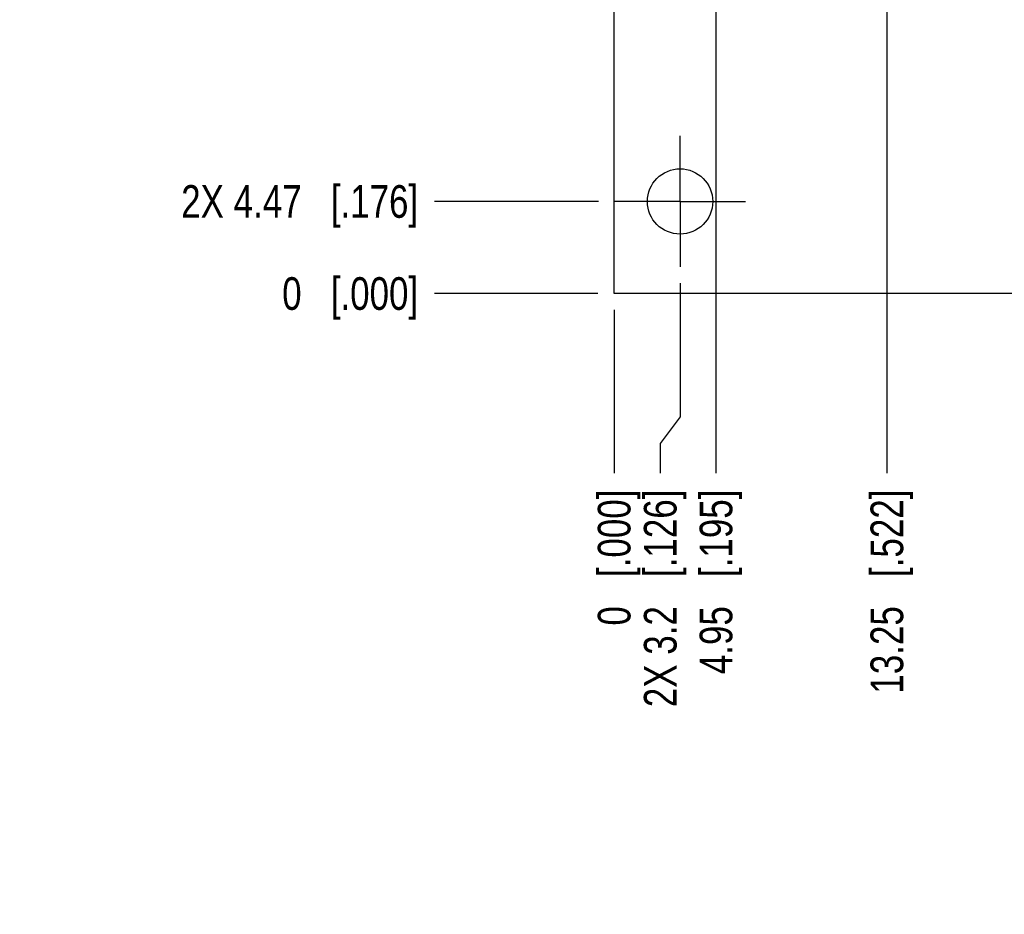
# Model space of a CAD drawing. Header units: inches. Extents: x 0 to 34, y 0 to 22.
# Tile 3 of 24: x 7.6 to 11.4, y 5.5 to 8.9. Entities that reach past the tile are written whole.
import ezdxf

# ---------------------------------------------------------------- set-up
doc = ezdxf.new("R2010")
doc.units = ezdxf.units.IN
doc.header["$LTSCALE"] = 1.87
doc.header["$MEASUREMENT"] = 0
doc.linetypes.add('CENTER', pattern=[0.6, 0.375, -0.075, 0.075, -0.075])
doc.layers.get('0').update_dxf_attribs({"linetype": 'CONTINUOUS'})
doc.layers.add('02___PRT_ALL_AXES', color=7, linetype='CONTINUOUS')
doc.layers.add('DIMENSIONS', color=7, linetype='CONTINUOUS')
doc.styles.get("Standard").update_dxf_attribs({"font": 'txt', "width": 0.8})
doc.dimstyles.new('DIMSTYLE_1', dxfattribs={"dimtxt": 0.125, "dimasz": 0.18, "dimexe": 0.125, "dimexo": 0.0625, "dimgap": 0.03125, "dimtad": 0, "dimtih": 1, "dimtoh": 1, "dimdec": 3, "dimlfac": 0.5, "dimdsep": 46, "dimtxsty": 'STANDARD', "dimblk": '_FILLED', "dimblk1": '_FILLED', "dimblk2": '_FILLED', "dimcen": 0.09, "dimadec": 0, "dimazin": 0, "dimtp": 0.001, "dimtm": 0.001, "dimtfac": 1, "dimtdec": 3, "dimtofl": 0, "dimtmove": 0, "dimatfit": 3, "dimldrblk": '_FILLED', "dimfxl": 1, "dimtolj": 1, "dimarcsym": 0})
doc.dimstyles.new('DIMSTYLE_2', dxfattribs={"dimtxt": 0.125, "dimasz": 0.18, "dimexe": 0.125, "dimexo": 0.0625, "dimgap": 0.03125, "dimtad": 0, "dimtih": 1, "dimtoh": 1, "dimdec": 3, "dimlfac": 0.5, "dimdsep": 46, "dimtxsty": 'STANDARD', "dimblk": '_FILLED', "dimblk1": '_FILLED', "dimblk2": '_FILLED', "dimcen": 0.09, "dimadec": 0, "dimazin": 0, "dimtfac": 1, "dimtdec": 3, "dimtofl": 0, "dimtmove": 0, "dimatfit": 3, "dimldrblk": '_FILLED', "dimfxl": 1, "dimtolj": 1, "dimarcsym": 0})
doc.dimstyles.new('DIMSTYLE_3', dxfattribs={"dimtxt": 0.125, "dimasz": 0.18, "dimexe": 0.125, "dimexo": 0.0625, "dimgap": 0.03125, "dimtad": 0, "dimtih": 1, "dimtoh": 1, "dimdec": 3, "dimlfac": 0.5, "dimdsep": 46, "dimtxsty": 'STANDARD', "dimblk": '_FILLED', "dimblk1": '_FILLED', "dimblk2": '_FILLED', "dimcen": 0.09, "dimadec": 0, "dimazin": 0, "dimtp": 0.01, "dimtm": 0.01, "dimtfac": 1, "dimtdec": 3, "dimtofl": 0, "dimtmove": 0, "dimatfit": 3, "dimldrblk": '_FILLED', "dimfxl": 1, "dimtolj": 1, "dimarcsym": 0})

# ---------------------------------------------------------------- blocks, each defined once
blk = doc.blocks.new('*D0')
at = {"layer": 'DIMENSIONS', "color": 2, "linetype": 'CONTINUOUS'}
blk.add_line((9.8019, 8.2144), (9.1746, 8.2144), dxfattribs=at)
at = {"layer": 'DIMENSIONS', "color": 2, "linetype": 'CONTINUOUS', "insert": (9.1121, 8.2769), "char_height": 0.125, "width": 1.425, "attachment_point": 3, "line_spacing_factor": 0.9}
blk.add_mtext('2X 4.47{\\Ftxt.shx;\\W1.000000;\\H0.125000; }[.176]', dxfattribs=at)
blk = doc.blocks.new('_FILLED')
at = {"color": 0, "linetype": 'BYBLOCK'}
blk.add_solid([(0, 0), (-1, 0.174), (-1, -0.174)], dxfattribs=at)
blk = doc.blocks.new('*D1')
at = {"layer": 'DIMENSIONS', "color": 2, "linetype": 'CONTINUOUS'}
blk.add_line((9.7996, 7.8621), (9.1746, 7.8621), dxfattribs=at)
at = {"layer": 'DIMENSIONS', "color": 2, "linetype": 'CONTINUOUS', "insert": (9.1121, 7.9246), "char_height": 0.125, "width": 0.825, "attachment_point": 3, "line_spacing_factor": 0.9}
blk.add_mtext('0{\\Ftxt.shx;\\W1.000000;\\H0.125000; }[.000]', dxfattribs=at)
blk = doc.blocks.new('*D2')
at = {"layer": 'DIMENSIONS', "color": 2, "linetype": 'CONTINUOUS'}
blk.add_line((9.8019, 13.862), (9.1746, 13.862), dxfattribs=at)
at = {"layer": 'DIMENSIONS', "color": 2, "linetype": 'CONTINUOUS', "insert": (9.1121, 13.9245), "char_height": 0.125, "width": 1.525, "attachment_point": 3, "line_spacing_factor": 0.9}
blk.add_mtext('2X 76.2{\\Ftxt.shx;\\W1.000000;\\H0.125000; }[3.000]', dxfattribs=at)
blk = doc.blocks.new('*D3')
at = {"layer": 'DIMENSIONS', "color": 2, "linetype": 'CONTINUOUS'}
blk.add_line((10.0643, 9.3209), (9.1746, 9.3209), dxfattribs=at)
at = {"layer": 'DIMENSIONS', "color": 2, "linetype": 'CONTINUOUS', "insert": (9.1121, 9.3834), "char_height": 0.125, "width": 1.225, "attachment_point": 3, "line_spacing_factor": 0.9}
blk.add_mtext('18.53{\\Ftxt.shx;\\W1.000000;\\H0.125000; }[.729]', dxfattribs=at)
blk = doc.blocks.new('*D4')
at = {"layer": 'DIMENSIONS', "color": 2, "linetype": 'CONTINUOUS'}
blk.add_line((10.2518, 9.1334), (10.2518, 7.1746), dxfattribs=at)
at = {"layer": 'DIMENSIONS', "color": 2, "linetype": 'CONTINUOUS', "insert": (10.1893, 7.1121), "char_height": 0.125, "width": 1.125, "attachment_point": 3, "rotation": 90, "line_spacing_factor": 0.9}
blk.add_mtext('4.95{\\Ftxt.shx;\\W1.000000;\\H0.125000; }[.195]', dxfattribs=at)
blk = doc.blocks.new('*D5')
at = {"layer": 'DIMENSIONS', "color": 2, "linetype": 'CONTINUOUS'}
blk.add_line((9.8621, 7.7996), (9.8621, 7.1746), dxfattribs=at)
at = {"layer": 'DIMENSIONS', "color": 2, "linetype": 'CONTINUOUS', "insert": (9.7996, 7.1121), "char_height": 0.125, "width": 0.825, "attachment_point": 3, "rotation": 90, "line_spacing_factor": 0.9}
blk.add_mtext('0{\\Ftxt.shx;\\W1.000000;\\H0.125000; }[.000]', dxfattribs=at)
blk = doc.blocks.new('*D6')
at = {"layer": 'DIMENSIONS', "color": 2, "linetype": 'CONTINUOUS'}
blk.add_line((10.9058, 9.1334), (10.9058, 7.1746), dxfattribs=at)
at = {"layer": 'DIMENSIONS', "color": 2, "linetype": 'CONTINUOUS', "insert": (10.8433, 7.1121), "char_height": 0.125, "width": 1.225, "attachment_point": 3, "rotation": 90, "line_spacing_factor": 0.9}
blk.add_mtext('13.25{\\Ftxt.shx;\\W1.000000;\\H0.125000; }[.522]', dxfattribs=at)
blk = doc.blocks.new('*D8')
at = {"layer": 'DIMENSIONS', "color": 2, "linetype": 'CONTINUOUS'}
blk.add_line((16.1981, 7.7996), (16.1981, 7.1746), dxfattribs=at)
at = {"layer": 'DIMENSIONS', "color": 2, "linetype": 'CONTINUOUS', "insert": (16.1356, 7.1121), "char_height": 0.125, "width": 1.325, "attachment_point": 3, "rotation": 90, "line_spacing_factor": 0.9}
blk.add_mtext('80.47{\\Ftxt.shx;\\W1.000000;\\H0.125000; }[3.168]', dxfattribs=at)
blk = doc.blocks.new('*D9')
at = {"layer": 'DIMENSIONS', "color": 2, "linetype": 'CONTINUOUS'}
blk.add_line((15.9121, 7.9019), (15.9121, 7.1746), dxfattribs=at)
at = {"layer": 'DIMENSIONS', "color": 2, "linetype": 'CONTINUOUS', "insert": (15.8496, 7.1121), "char_height": 0.125, "width": 1.625, "attachment_point": 3, "rotation": 90, "line_spacing_factor": 0.9}
blk.add_mtext('2X 76.84{\\Ftxt.shx;\\W1.000000;\\H0.125000; }[3.025]', dxfattribs=at)
blk = doc.blocks.new('*D10')
at = {"layer": 'DIMENSIONS', "color": 2, "linetype": 'CONTINUOUS'}
for p, q in [((10.1144, 7.9019), (10.1144, 7.3905)), ((10.1144, 7.3905), (10.0385, 7.2882)), ((10.0385, 7.2882), (10.0385, 7.1746))]:
    blk.add_line(p, q, dxfattribs=at)
at = {"layer": 'DIMENSIONS', "color": 2, "linetype": 'CONTINUOUS', "insert": (9.976, 7.1121), "char_height": 0.125, "width": 1.325, "attachment_point": 3, "rotation": 90, "line_spacing_factor": 0.9}
blk.add_mtext('2X 3.2{\\Ftxt.shx;\\W1.000000;\\H0.125000; }[.126]', dxfattribs=at)
blk = doc.blocks.new('*D14')
at = {"layer": 'DIMENSIONS', "color": 2, "linetype": 'CONTINUOUS'}
blk.add_line((9.7996, 15.9621), (9.1746, 15.9621), dxfattribs=at)
at = {"layer": 'DIMENSIONS', "color": 2, "linetype": 'CONTINUOUS', "insert": (9.1121, 16.0246), "char_height": 0.125, "width": 1.425, "attachment_point": 3, "line_spacing_factor": 0.9}
blk.add_mtext('102.87{\\Ftxt.shx;\\W1.000000;\\H0.125000; }[4.050]', dxfattribs=at)

msp = doc.modelspace()

# ---------------------------------------------------------------- linework, layer by layer
at = {"color": 7, "linetype": 'CONTINUOUS'}
for p, q in [((9.8621, 7.8621), (9.8621, 15.9621)), ((16.1981, 7.8621), (9.8621, 7.8621))]:
    msp.add_line(p, q, dxfattribs=at)
at = {"layer": '02___PRT_ALL_AXES', "color": 7, "linetype": 'CENTER'}
for q in [(10.1144, 8.4649), (9.864, 8.2144), (10.1144, 7.9639), (10.3649, 8.2144)]:
    msp.add_line((10.1144, 8.2144), q, dxfattribs=at)
at = {"layer": '02___PRT_ALL_AXES', "color": 7, "linetype": 'CONTINUOUS'}
msp.add_circle((10.1144, 8.2144), 0.125, dxfattribs=at)

# ---------------------------------------------------------------- dimensions: what is measured, and where the dimension line sits
at = {"layer": 'DIMENSIONS', "color": 2, "linetype": 'CONTINUOUS'}
for feature_location, offset, dtype, origin, dimstyle, picture, middle in [((9.7996, 15.9621), (-0.625, 0), 0, (9.8621, 7.8621), 'DIMSTYLE_3', '*D14', (8.3996, 15.9621)), ((10.0643, 9.3209), (-0.8897, 0), 0, (10.1268, 7.8621), 'DIMSTYLE_1', '*D3', (8.4996, 9.3209)), ((10.9058, 9.1334), (0, -1.9588), 1, (9.8621, 9.1959), 'DIMSTYLE_3', '*D6', (10.9058, 6.4996)), ((10.2518, 9.1334), (0, -1.9588), 1, (9.8621, 7.8621), 'DIMSTYLE_3', '*D4', (10.2518, 6.5496)), ((9.7996305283, 7.8620792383), (-0.625, 0), 0, (9.8621305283, 7.8620792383), 'DIMSTYLE_2', '*D1', (8.6996305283, 7.8620792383)), ((9.8621305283, 7.7995792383), (0, -0.625), 1, (9.8621305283, 7.8620792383), 'DIMSTYLE_3', '*D5', (9.8621305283, 6.6995792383)), ((16.1981, 7.7996), (0, -0.625), 1, (9.8621, 7.8621), 'DIMSTYLE_3', '*D8', (16.1981, 6.4496))]:
    dim = msp.add_ordinate_dim(feature_location=feature_location, offset=offset, dtype=dtype, origin=origin, dimstyle=dimstyle, dxfattribs=at)
    dim.commit()
    dim.dimension.update_dxf_attribs({"geometry": picture, "text_midpoint": middle})
for feature_location, offset, dtype, origin, dimstyle, picture, middle in [((9.8019, 13.862), (-0.6273, 0), 0, (9.8644, 7.8621), 'DIMSTYLE_1', '*D2', (8.3496, 13.862)), ((9.8019, 8.2144), (-0.6273, 0), 0, (9.8621, 7.8621), 'DIMSTYLE_1', '*D0', (8.3996, 8.2144)), ((15.9121, 7.9019), (0, -0.7273), 1, (9.8621, 7.9644), 'DIMSTYLE_3', '*D9', (15.9121, 6.2996)), ((10.1144, 7.9019), (-0.0759, -0.7273), 0, (9.8621, 7.9644), 'DIMSTYLE_3', '*D10', (10.0385, 6.4496))]:
    dim = msp.add_ordinate_dim(feature_location=feature_location, offset=offset, dtype=dtype, origin=origin, text='2X <>', dimstyle=dimstyle, dxfattribs=at)
    dim.commit()
    dim.dimension.update_dxf_attribs({"geometry": picture, "text_midpoint": middle})

doc.saveas('drawing.dxf')
